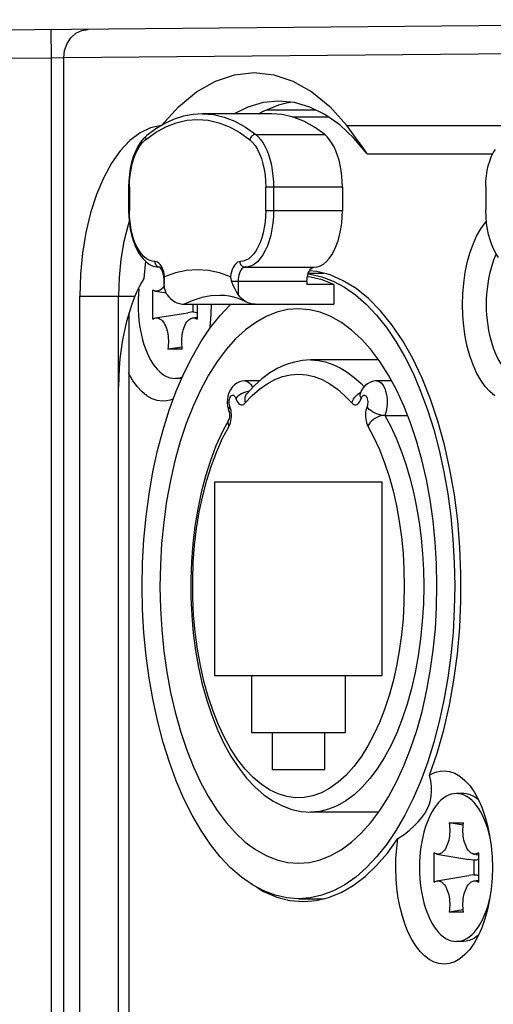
# Model space of a CAD drawing. Extents: x 0 to 420, y 0 to 297.
# Tile 7 of 124: x 83.46 to 86.79, y 82.18 to 89.11. Entities that reach past the tile are written whole.
import ezdxf

# ---------------------------------------------------------------- set-up
doc = ezdxf.new("R2010")
doc.units = 0
doc.header["$LTSCALE"] = 23.1
doc.layers.get('0').update_dxf_attribs({"linetype": 'CONTINUOUS'})

msp = doc.modelspace()

# ---------------------------------------------------------------- linework, layer by layer
at = {"color": 7, "linetype": 'CONTINUOUS'}
for p, q in [((91.71515, 89.108059), (74.198068, 88.955189)), ((83.680179, 88.837931), (83.678434, 89.037923)), ((89.465229, 88.889928), (83.766782, 88.840198)), ((83.680179, 88.837931), (74.799813, 88.760433)), ((83.766782, 88.840198), (83.680179, 88.837931)), ((83.680179, 74.61082), (83.680179, 88.837931)), ((83.766782, 74.608552), (83.766782, 88.840198)), ((85.379751, 88.674989), (85.511991, 88.599714)), ((85.279971, 88.53611), (85.170209, 88.525498)), ((85.389743, 88.525496), (85.279971, 88.53611)), ((84.743051, 88.446261), (84.676539, 88.442083)), ((85.228025, 88.446261), (84.743051, 88.446261)), ((85.140127, 88.446261), (85.160631, 88.459519)), ((85.160631, 88.459519), (85.280025, 88.50961)), ((85.196042, 88.474375), (85.53782, 88.474375)), ((84.676539, 88.442083), (84.610034, 88.429488)), ((85.373693, 88.424375), (85.629088, 88.424375)), ((84.376861, 88.34682), (84.30306, 88.311774)), ((84.453516, 88.363313), (84.376861, 88.34682)), ((85.759173, 88.364375), (86.904393, 88.364375)), ((85.118051, 88.300311), (85.603025, 88.300311)), ((85.903209, 88.164375), (86.786229, 88.164375)), ((84.223051, 87.929501), (84.223051, 87.766261)), ((84.22841, 87.929501), (84.223051, 87.929501)), ((84.22841, 87.929499), (84.22841, 87.766263)), ((85.728025, 87.929501), (85.18841, 87.929501)), ((85.18841, 87.766263), (85.18841, 87.929499)), ((85.243051, 87.929501), (85.243051, 87.766261)), ((85.728025, 87.929501), (85.728025, 87.766261)), ((86.73725, 87.934526), (86.73725, 87.771287)), ((84.223051, 87.766261), (84.22841, 87.766261)), ((85.18841, 87.766261), (85.728025, 87.766261)), ((84.227249, 87.689211), (84.218909, 87.664237)), ((84.341151, 87.41002), (84.328987, 87.287756)), ((84.443051, 87.366261), (84.436293, 87.36703)), ((84.464585, 87.349768), (84.45856, 87.363933)), ((85.043051, 87.366261), (85.528025, 87.366261)), ((85.547938, 87.336229), (85.494913, 87.340788)), ((84.328987, 87.287756), (84.312557, 87.258629)), ((85.487374, 87.324375), (85.594116, 87.324375)), ((84.393092, 87.002178), (84.393092, 87.206573)), ((84.473051, 87.266261), (84.473051, 87.251274)), ((84.473587, 87.266261), (84.473051, 87.266261)), ((85.478025, 87.266261), (84.947671, 87.266261)), ((84.993051, 87.266261), (84.993051, 87.17515)), ((85.478025, 87.266261), (85.478025, 87.246261)), ((85.668551, 87.246261), (85.478025, 87.246261)), ((85.668551, 87.246261), (85.668551, 87.106261)), ((83.878756, 76.284375), (83.878756, 87.164375)), ((83.878756, 87.164375), (84.267774, 87.164375)), ((84.151961, 76.284375), (84.151961, 87.164375)), ((84.2819, 87.196915), (84.267774, 87.164375)), ((84.413036, 87.19833), (84.486539, 87.186362)), ((84.614295, 87.106261), (85.668551, 87.106261)), ((84.673981, 87.106261), (84.673981, 87.052829)), ((84.706497, 87.106261), (84.706497, 87.002178)), ((84.225166, 87.045321), (84.225166, 76.40343)), ((84.413036, 87.01042), (84.638884, 87.047193)), ((84.673981, 87.052829), (84.638884, 87.047198)), ((84.673036, 87.01042), (84.706497, 87.015869)), ((84.598784, 86.80565), (84.498696, 86.79097)), ((84.600893, 86.79097), (84.498696, 86.79097)), ((85.982392, 86.714375), (85.503972, 86.714373)), ((84.251206, 86.572729), (84.222788, 86.623574)), ((84.596523, 86.584375), (84.549795, 86.584375)), ((85.144676, 86.567205), (85.042366, 86.567205)), ((86.073331, 86.567205), (85.967941, 86.567205)), ((85.849261, 86.482166), (85.856117, 86.485726)), ((85.851802, 86.475134), (85.85093, 86.472791)), ((85.860348, 86.444363), (85.86172, 86.448197)), ((84.936144, 86.386215), (84.934772, 86.390049)), ((86.026797, 86.324231), (86.186184, 86.324231)), ((84.828551, 85.854375), (84.828551, 84.494375)), ((86.008551, 85.854375), (84.828551, 85.854375)), ((86.008551, 84.494375), (86.008551, 85.854375)), ((84.828551, 84.494375), (86.008551, 84.494375)), ((85.088551, 84.494375), (85.088551, 84.094375)), ((85.748551, 84.094375), (85.748551, 84.494375)), ((85.088551, 84.094375), (85.748551, 84.094375)), ((85.233551, 84.094375), (85.233551, 83.834375)), ((85.603551, 83.834375), (85.603551, 84.094375)), ((85.233551, 83.834375), (85.603551, 83.834375)), ((86.581756, 83.664375), (86.529795, 83.664375)), ((85.982403, 83.534375), (85.505154, 83.534375)), ((86.578784, 83.4431), (86.478696, 83.457781)), ((86.478696, 83.457781), (86.580893, 83.457781)), ((86.373092, 83.042178), (86.373092, 83.246573)), ((86.393036, 83.23833), (86.618884, 83.201558)), ((86.653981, 83.195922), (86.618884, 83.201552)), ((86.653036, 83.23833), (86.686497, 83.232882)), ((86.653981, 83.195922), (86.653981, 83.092829)), ((86.686497, 83.246573), (86.686497, 83.042178)), ((86.393036, 83.05042), (86.618884, 83.087193)), ((86.653981, 83.092829), (86.618884, 83.087198)), ((86.653036, 83.05042), (86.686497, 83.055869)), ((85.418551, 82.924375), (85.595243, 82.924375)), ((86.578784, 82.84565), (86.478696, 82.83097)), ((86.580893, 82.83097), (86.478696, 82.83097)), ((86.726289, 82.803848), (86.737933, 82.832754)), ((86.581756, 82.624375), (86.529795, 82.624375))]:
    msp.add_line(p, q, dxfattribs=at)
for points in [[(83.766782, 88.840198), (83.772515, 88.891717), (83.789551, 88.939759), (83.816742, 88.981081), (83.852252, 89.012895), (83.893684, 89.033051), (83.938242, 89.040191)], [(84.453516, 88.363313), (84.574937, 88.495838), (84.701385, 88.599597), (84.833699, 88.674975), (84.969366, 88.72082), (85.106723, 88.735979), (85.244071, 88.720844), (85.379751, 88.674989)], [(85.511991, 88.599714), (85.638174, 88.496321), (85.759173, 88.364375)], [(85.170209, 88.525498), (85.061467, 88.493759), (84.965058, 88.446261)], [(85.280028, 88.50961), (85.33491, 88.52378), (85.362767, 88.528104)], [(85.70886, 88.368272), (85.605192, 88.441181), (85.498487, 88.493754), (85.389743, 88.525496)], [(84.743051, 88.446261), (84.819855, 88.440354), (84.896205, 88.422666), (84.97165, 88.393303), (85.045745, 88.352437), (85.118051, 88.300311)], [(85.603025, 88.300311), (85.530503, 88.352547), (85.456629, 88.3933), (85.381182, 88.422638), (85.304832, 88.440352), (85.228025, 88.446234)], [(84.340911, 88.26323), (84.411983, 88.314422), (84.484378, 88.354359), (84.558317, 88.38311), (84.63314, 88.40047), (84.70841, 88.406234), (84.78368, 88.40047), (84.858503, 88.38311), (84.932442, 88.354359), (85.004838, 88.314422), (85.07591, 88.26323)], [(84.610034, 88.429488), (84.54387, 88.408423), (84.478351, 88.378867), (84.413763, 88.340822), (84.350392, 88.294327)], [(84.30306, 88.311774), (84.231549, 88.257657), (84.164018, 88.186021), (84.101688, 88.09766), (84.045404, 87.994329), (83.996203, 87.877318), (83.954727, 87.748818), (83.921852, 87.610469), (83.897916, 87.465206), (83.88363, 87.316943), (83.878756, 87.164375)], [(85.903237, 88.164375), (85.808516, 88.275714), (85.70886, 88.368272)], [(85.903239, 88.164375), (85.868275, 88.213087), (85.832609, 88.262658), (85.796242, 88.313087), (85.759173, 88.364375)], [(84.350392, 88.294327), (84.327291, 88.272484), (84.306146, 88.246077), (84.287017, 88.21533), (84.270189, 88.180866), (84.2559, 88.143527), (84.244131, 88.103684), (84.234937, 88.061883), (84.228343, 88.018589), (84.224374, 87.97427), (84.223051, 87.929501)], [(84.22841, 87.929499), (84.229719, 87.972512), (84.233473, 88.01428), (84.239727, 88.055068), (84.248321, 88.094074), (84.259174, 88.130737), (84.272098, 88.164607), (84.286955, 88.195165), (84.303515, 88.222055), (84.321466, 88.244677), (84.340911, 88.26323)], [(84.350392, 88.294327), (84.345753, 88.28945), (84.342582, 88.283831), (84.340677, 88.27742), (84.340113, 88.270464), (84.34091, 88.26323)], [(85.118051, 88.300311), (85.111149, 88.299598), (85.104224, 88.297488), (85.097542, 88.294062), (85.09136, 88.28945), (85.085915, 88.283831), (85.081417, 88.27742), (85.078039, 88.270464), (85.07591, 88.26323)], [(85.07591, 88.26323), (85.095356, 88.244675), (85.113308, 88.222051), (85.129868, 88.19516), (85.144726, 88.1646), (85.157649, 88.130729), (85.168502, 88.094066), (85.177095, 88.05506), (85.183348, 88.014274), (85.187102, 87.972509), (85.18841, 87.929499)], [(85.118051, 88.300311), (85.135986, 88.283694), (85.153012, 88.263618), (85.168965, 88.240279), (85.183688, 88.213905), (85.197037, 88.184753), (85.208882, 88.153108), (85.219108, 88.119279), (85.227615, 88.083596), (85.234318, 88.046409), (85.239154, 88.00808), (85.242075, 87.968983), (85.243051, 87.929501)], [(85.728025, 87.929501), (85.727025, 87.969252), (85.724116, 88.008201), (85.719268, 88.046524), (85.712569, 88.083688), (85.704064, 88.119319), (85.693857, 88.153105), (85.682025, 88.184699), (85.668699, 88.213831), (85.653985, 88.240187), (85.638039, 88.263548), (85.621077, 88.283549), (85.603025, 88.300311)], [(86.73725, 87.934526), (86.738413, 87.972759), (86.74175, 88.009885), (86.74731, 88.046141), (86.754948, 88.080814), (86.764595, 88.113403), (86.776083, 88.143509), (86.78929, 88.170672), (86.804875, 88.195804)], [(84.223051, 87.766261), (84.22435, 87.72191), (84.228242, 87.678021), (84.234704, 87.635147), (84.243706, 87.593746), (84.255219, 87.554268), (84.269184, 87.517239), (84.285603, 87.483026), (84.304256, 87.4524), (84.325042, 87.425769), (84.347437, 87.403875), (84.370767, 87.387133), (84.394795, 87.375368), (84.419015, 87.368493), (84.442007, 87.366358)], [(84.40841, 87.406261), (84.388009, 87.408619), (84.368163, 87.415376), (84.348758, 87.426625), (84.330132, 87.442086), (84.312524, 87.461615), (84.29612, 87.484902), (84.281138, 87.511716), (84.267731, 87.541681), (84.256087, 87.574488), (84.246323, 87.609705), (84.238592, 87.646956), (84.232968, 87.685767), (84.229589, 87.72546), (84.22841, 87.766263)], [(85.18841, 87.766263), (85.187231, 87.72546), (85.183853, 87.685767), (85.178228, 87.646956), (85.170498, 87.609705), (85.160734, 87.574488), (85.14909, 87.541681), (85.135683, 87.511716), (85.1207, 87.484902), (85.104297, 87.461615), (85.086688, 87.442086), (85.068063, 87.426625), (85.048658, 87.415376), (85.028811, 87.408619), (85.00841, 87.406261)], [(85.243051, 87.766261), (85.241794, 87.721475), (85.238037, 87.677253), (85.231828, 87.63415), (85.223245, 87.592708), (85.212396, 87.553448), (85.199418, 87.516865), (85.184473, 87.483418), (85.167749, 87.453529), (85.149458, 87.427572), (85.129828, 87.405874), (85.109107, 87.388708), (85.087555, 87.37629), (85.065444, 87.368776), (85.043051, 87.366261)], [(85.528025, 87.366261), (85.550693, 87.368881), (85.572745, 87.376389), (85.594306, 87.388887), (85.615001, 87.406066), (85.634566, 87.427765), (85.652792, 87.45364), (85.669439, 87.483433), (85.684336, 87.516728), (85.697274, 87.55318), (85.708123, 87.59231), (85.716712, 87.6337), (85.722962, 87.676823), (85.726715, 87.720926), (85.728025, 87.766261)], [(86.826526, 87.435373), (86.810264, 87.460239), (86.79367, 87.491514), (86.779217, 87.525232), (86.767067, 87.560477), (86.75705, 87.597363), (86.749032, 87.634944), (86.743059, 87.675484), (86.739132, 87.721175), (86.73725, 87.771287)], [(86.800915, 86.462565), (86.76568, 86.491709), (86.732316, 86.528632), (86.701206, 86.572729), (86.672788, 86.623574), (86.647367, 86.680408), (86.625321, 86.742621), (86.606861, 86.80934), (86.59229, 86.879803), (86.581716, 86.953065), (86.57535, 87.02825), (86.573192, 87.104384), (86.575351, 87.180518), (86.581718, 87.255702), (86.592293, 87.328963), (86.606865, 87.399425), (86.625325, 87.466144), (86.647373, 87.528357), (86.672795, 87.58519), (86.701214, 87.636034), (86.732325, 87.68013), (86.741762, 87.690573)], [(84.218909, 87.664237), (84.189937, 87.54665), (84.168915, 87.422568), (84.156208, 87.294439), (84.151961, 87.164375)], [(84.45856, 87.363933), (84.451645, 87.376347), (84.443976, 87.386844), (84.435668, 87.395195), (84.426875, 87.401302), (84.417813, 87.404969), (84.40841, 87.406261)], [(84.436293, 87.36703), (84.429795, 87.369306), (84.423806, 87.373002), (84.418556, 87.377977), (84.414248, 87.384038), (84.411047, 87.390954), (84.409076, 87.398458), (84.40841, 87.406261)], [(85.00841, 87.406261), (84.999006, 87.404969), (84.989944, 87.401301), (84.981151, 87.395194), (84.972843, 87.386842), (84.965174, 87.376344), (84.958258, 87.363929), (84.952234, 87.349764), (84.947185, 87.334126), (84.943257, 87.317386), (84.940402, 87.299421)], [(85.043051, 87.366261), (85.036293, 87.36703), (85.029795, 87.369306), (85.023806, 87.373002), (85.018556, 87.377977), (85.014248, 87.384038), (85.011047, 87.390954), (85.009076, 87.398458), (85.00841, 87.406261)], [(86.810367, 87.460081), (86.8033, 87.444903), (86.791656, 87.415997), (86.781069, 87.385508), (86.7716, 87.353582), (86.76329, 87.320391), (86.75619, 87.286095), (86.750326, 87.250876), (86.745739, 87.214908), (86.742441, 87.178379), (86.740463, 87.141565), (86.739795, 87.104375)], [(84.442329, 87.366205), (84.441895, 87.366412), (84.443051, 87.366261)], [(84.445597, 87.363662), (84.444344, 87.364783), (84.442329, 87.366205)], [(84.473051, 87.266261), (84.472473, 87.282875), (84.470784, 87.298897), (84.468077, 87.313963), (84.464528, 87.327571), (84.460382, 87.339338), (84.45593, 87.349011), (84.45155, 87.3564), (84.44755, 87.361621), (84.445597, 87.363662)], [(84.476418, 87.299421), (84.473563, 87.317388), (84.469635, 87.334129), (84.464585, 87.349768)], [(84.940402, 87.299421), (84.863519, 87.326597), (84.786252, 87.342903), (84.70841, 87.348338), (84.630568, 87.342903), (84.553301, 87.326597), (84.476418, 87.299421)], [(85.043051, 87.366261), (85.03523, 87.36503), (85.0276, 87.361367), (85.020352, 87.355362), (85.013662, 87.347163), (85.007696, 87.336972), (85.0026, 87.32504), (84.998501, 87.31166), (84.995498, 87.297163), (84.993667, 87.281905), (84.993051, 87.266261)], [(85.478025, 87.266261), (85.478677, 87.282159), (85.480489, 87.297261), (85.483504, 87.311731), (85.487591, 87.325082), (85.492678, 87.336959), (85.498617, 87.347135), (85.505293, 87.355305), (85.512527, 87.361336), (85.520078, 87.364958), (85.528025, 87.366261)], [(84.473587, 87.266261), (84.473987, 87.271841), (84.474414, 87.277406), (84.474867, 87.282956), (84.475351, 87.28848), (84.475868, 87.293969), (84.476418, 87.299421)], [(84.940402, 87.299421), (84.941074, 87.293985), (84.941961, 87.288506), (84.943062, 87.282984), (84.94438, 87.277431), (84.945917, 87.271856), (84.947671, 87.266261)], [(85.668551, 87.246261), (85.585803, 87.27853), (85.502553, 87.297891), (85.480966, 87.29955)], [(85.485823, 87.319306), (85.501027, 87.31816), (85.582601, 87.299772), (85.663509, 87.269101), (85.743045, 87.226473), (85.820741, 87.172011), (85.896131, 87.10621), (85.96866, 87.029508), (86.038128, 86.942202), (86.104311, 86.84448), (86.166731, 86.737106), (86.224935, 86.620647), (86.278633, 86.495883), (86.32745, 86.363528), (86.371185, 86.224351), (86.409563, 86.079094), (86.442427, 85.928553), (86.46957, 85.773471), (86.490877, 85.614746), (86.506179, 85.45321), (86.515436, 85.289816), (86.518537, 85.125482), (86.515518, 84.961143), (86.506345, 84.797737), (86.491124, 84.636169), (86.469892, 84.477372), (86.44282, 84.322197), (86.410014, 84.171543), (86.371703, 84.026194), (86.328054, 83.886995)], [(86.341525, 83.793263), (86.395066, 83.94977), (86.441462, 84.113587), (86.480839, 84.285346), (86.512813, 84.463151), (86.537068, 84.645773), (86.553513, 84.831845), (86.561944, 85.020049), (86.562385, 85.209005), (86.554747, 85.397345), (86.539171, 85.58372), (86.515685, 85.76675), (86.484541, 85.945152), (86.445885, 86.117576), (86.400075, 86.282844), (86.347367, 86.439673), (86.288215, 86.587026), (86.222979, 86.723724), (86.152196, 86.848897), (86.076319, 86.961508), (85.995951, 87.06088), (85.911629, 87.146144), (85.824001, 87.216838), (85.733673, 87.272288), (85.641322, 87.312258), (85.547938, 87.336229)], [(84.312557, 87.258629), (84.296845, 87.228342), (84.2819, 87.196915)], [(84.295739, 87.214908), (84.292441, 87.178379), (84.290463, 87.141565), (84.289795, 87.104375)], [(84.413036, 87.198337), (84.408067, 87.19944), (84.400524, 87.202302), (84.393092, 87.206573)], [(84.473568, 87.237241), (84.472974, 87.23616), (84.466807, 87.22685), (84.460265, 87.218764), (84.453376, 87.211919), (84.44615, 87.206352), (84.438702, 87.202129), (84.431141, 87.199331), (84.423486, 87.197944), (84.415762, 87.197985), (84.413036, 87.198337)], [(84.473051, 87.251272), (84.473104, 87.255907), (84.473587, 87.266261)], [(84.493051, 87.17515), (84.489838, 87.180231), (84.48683, 87.185741), (84.484057, 87.191677), (84.48154, 87.198047), (84.479303, 87.204849), (84.477363, 87.21211), (84.475743, 87.219856), (84.474474, 87.228094), (84.473588, 87.236833), (84.473118, 87.246094), (84.473051, 87.251272)], [(84.947671, 87.266261), (84.954345, 87.247829), (84.961729, 87.23067), (84.969465, 87.214759), (84.977409, 87.200169), (84.985409, 87.186974), (84.993051, 87.17515)], [(84.267774, 87.164375), (84.245586, 87.10685), (84.225742, 87.047204)], [(84.493051, 87.17515), (84.505008, 87.159538), (84.518043, 87.145851), (84.532206, 87.134062), (84.547349, 87.12425), (84.563463, 87.116436), (84.580179, 87.11076), (84.597076, 87.107387), (84.614295, 87.106261)], [(84.864295, 87.16836), (84.801194, 87.16446), (84.738334, 87.152776), (84.675955, 87.133351), (84.614295, 87.106261)], [(85.053835, 87.12079), (85.025014, 87.134131), (84.994165, 87.145989), (84.962759, 87.155488), (84.930703, 87.1625), (84.897876, 87.16686), (84.864295, 87.16836)], [(85.05384, 87.120804), (85.047343, 87.124253), (85.032201, 87.134066), (85.018039, 87.145854), (85.005006, 87.15954), (84.993051, 87.17515)], [(84.289795, 87.104375), (84.290463, 87.067185), (84.292441, 87.030372), (84.295739, 86.993842), (84.300326, 86.957874), (84.30619, 86.922656), (84.31329, 86.888359), (84.3216, 86.855168), (84.331069, 86.823242), (84.341656, 86.792754), (84.3533, 86.763848), (84.365949, 86.736683), (84.379531, 86.711385), (84.393984, 86.688098), (84.409228, 86.666923), (84.425191, 86.647987), (84.441787, 86.631367), (84.458935, 86.617166), (84.476544, 86.605439), (84.494528, 86.596264), (84.512793, 86.589668), (84.531247, 86.585705), (84.549795, 86.584375)], [(85.418551, 87.074375), (85.342005, 87.06835), (85.266308, 87.050456), (85.191202, 87.020579), (85.117458, 86.979064), (85.045603, 86.926032), (84.976114, 86.862045), (84.909646, 86.787726), (84.846189, 86.703016), (84.785691, 86.607653), (84.728941, 86.502871), (84.676655, 86.389574), (84.629012, 86.268494), (84.586366, 86.140376), (84.548913, 86.006087), (84.516923, 85.866435), (84.490525, 85.722339), (84.469918, 85.574682), (84.45516, 85.424387), (84.446377, 85.272367), (84.443555, 85.119549), (84.446751, 84.966862), (84.455883, 84.815218), (84.470939, 84.66555), (84.491771, 84.518728), (84.518296, 84.375665), (84.550313, 84.237162), (84.587679, 84.104073), (84.630142, 83.977142), (84.67751, 83.857164), (84.729459, 83.744845), (84.785828, 83.640855), (84.845941, 83.546095), (84.909039, 83.461764), (84.975205, 83.387633), (85.044474, 83.32365), (85.116224, 83.27049), (85.190011, 83.228741), (85.265324, 83.198606), (85.341422, 83.180534), (85.418551, 83.174375)], [(84.731626, 86.842627), (84.797722, 86.940492), (84.8672, 87.028066), (84.93981, 87.105089), (84.941149, 87.106261)], [(84.803078, 87.106261), (84.801646, 87.039596), (84.796469, 86.96997), (84.791513, 86.9313)], [(85.114295, 87.106261), (85.097073, 87.107388), (85.080174, 87.110762), (85.063457, 87.116439), (85.05384, 87.120804)], [(85.418551, 83.174375), (85.495097, 83.180401), (85.570794, 83.198294), (85.6459, 83.228172), (85.719644, 83.269687), (85.791499, 83.322718), (85.860988, 83.386705), (85.927456, 83.461024), (85.990913, 83.545735), (86.051412, 83.641098), (86.108161, 83.74588), (86.160447, 83.859177), (86.20809, 83.980257), (86.250736, 84.108374), (86.288189, 84.242664), (86.320179, 84.382316), (86.346578, 84.526411), (86.367184, 84.674069), (86.381942, 84.824363), (86.390725, 84.976383), (86.393547, 85.129201), (86.390351, 85.281888), (86.381219, 85.433532), (86.366163, 85.5832), (86.345331, 85.730023), (86.318806, 85.873085), (86.286789, 86.011589), (86.249423, 86.144678), (86.20696, 86.271608), (86.159592, 86.391586), (86.107643, 86.503905), (86.051274, 86.607895), (85.991161, 86.702655), (85.928063, 86.786987), (85.861897, 86.861118), (85.792628, 86.9251), (85.720878, 86.978261), (85.647091, 87.020009), (85.571778, 87.050144), (85.495681, 87.068216), (85.418551, 87.074375)], [(86.739795, 87.104375), (86.740463, 87.067185), (86.742441, 87.030372), (86.745739, 86.993842), (86.750326, 86.957874), (86.75619, 86.922656), (86.76329, 86.888359), (86.7716, 86.855168), (86.781069, 86.823242), (86.791656, 86.792754), (86.8033, 86.763848), (86.815949, 86.736683), (86.829531, 86.711385), (86.843984, 86.688098), (86.859228, 86.666923), (86.875191, 86.647987), (86.891787, 86.631367), (86.908935, 86.617166), (86.926544, 86.605439), (86.944528, 86.596264), (86.962793, 86.589668), (86.981247, 86.585705), (86.999795, 86.584375)], [(84.225742, 87.047204), (84.208233, 86.985246), (84.19309, 86.92155), (84.180347, 86.856484), (84.169987, 86.790463), (84.162021, 86.723919), (84.156389, 86.657161), (84.153029, 86.590704), (84.151961, 86.524375)], [(84.393092, 87.002178), (84.400524, 87.006449), (84.408067, 87.00931), (84.413036, 87.010414)], [(84.413036, 87.010414), (84.415762, 87.010766), (84.423486, 87.010806), (84.431141, 87.009419), (84.438702, 87.006621), (84.44615, 87.002398), (84.453376, 86.996831), (84.460265, 86.989987), (84.466807, 86.981901), (84.472974, 86.972591), (84.478695, 86.962175), (84.483902, 86.950733), (84.488557, 86.938399), (84.4926, 86.925317), (84.496023, 86.911538), (84.498806, 86.897087), (84.500918, 86.882189), (84.502317, 86.867067), (84.50301, 86.851759), (84.50299, 86.836309), (84.502262, 86.82092), (84.500831, 86.805834), (84.498696, 86.79097)], [(84.600893, 86.79097), (84.598758, 86.805834), (84.597327, 86.82092), (84.596599, 86.836309), (84.596579, 86.851759), (84.597273, 86.867067), (84.598672, 86.882189), (84.600783, 86.897087), (84.603567, 86.911538), (84.606989, 86.925317), (84.611032, 86.938399), (84.615687, 86.950733), (84.620895, 86.962175), (84.626616, 86.972591), (84.632783, 86.981901), (84.639324, 86.989987), (84.646213, 86.996831), (84.653439, 87.002398), (84.660888, 87.006621), (84.668449, 87.009419), (84.673036, 87.010422)], [(84.673036, 87.010422), (84.676103, 87.010806), (84.683828, 87.010766), (84.691522, 87.00931), (84.699065, 87.006449), (84.706497, 87.002178)], [(84.673981, 87.052829), (84.682766, 87.053032), (84.691469, 87.051779), (84.700118, 87.049056), (84.706497, 87.045939)], [(84.557757, 86.494093), (84.611299, 86.618786), (84.669344, 86.735198), (84.731626, 86.842627)], [(85.50376, 86.714373), (85.447555, 86.710859), (85.38965, 86.700171), (85.331863, 86.682156), (85.274417, 86.656633), (85.217397, 86.623306), (85.161467, 86.582238), (85.107171, 86.533627), (85.054642, 86.477415)], [(85.505154, 86.714375), (85.556451, 86.711062), (85.608706, 86.700829), (85.66051, 86.683721), (85.711636, 86.65981), (85.761861, 86.629203), (85.810966, 86.592031), (85.858738, 86.548458), (85.88007, 86.525486)], [(84.549795, 86.584375), (84.568343, 86.585705), (84.586796, 86.589668), (84.600998, 86.594797)], [(85.043884, 86.412241), (85.093664, 86.465195), (85.144939, 86.510248), (85.197854, 86.547479), (85.251969, 86.576649), (85.306993, 86.59756), (85.36262, 86.610169), (85.418551, 86.614359), (85.474482, 86.610169), (85.53011, 86.59756), (85.585133, 86.576649), (85.639248, 86.547479), (85.692164, 86.510248), (85.743438, 86.465195), (85.793218, 86.412241)], [(84.463192, 86.424375), (84.424897, 86.428741), (84.387546, 86.441419), (84.350915, 86.462565), (84.31568, 86.491709), (84.282316, 86.528632), (84.251206, 86.572729)], [(85.042369, 86.567205), (85.038825, 86.56715), (85.020889, 86.565138), (85.002405, 86.559891), (84.984319, 86.551196), (84.967381, 86.539039), (84.952248, 86.523576), (84.939169, 86.504605), (84.929135, 86.483379), (84.922236, 86.460682), (84.918393, 86.437407), (84.91738, 86.414834), (84.918893, 86.392605), (84.922918, 86.370886), (84.929738, 86.349482)], [(85.042369, 86.567205), (85.052243, 86.565899), (85.062391, 86.56176), (85.072271, 86.554765), (85.081937, 86.544628), (85.090873, 86.531608), (85.095954, 86.521624)], [(85.967918, 86.567205), (85.95764, 86.566733), (85.939266, 86.563495), (85.921348, 86.557147), (85.903986, 86.547456), (85.887287, 86.533858), (85.872678, 86.516913), (85.860835, 86.49731), (85.851802, 86.475134)], [(85.967941, 86.567205), (85.978773, 86.565633), (85.989807, 86.560689), (86.000245, 86.552579), (86.009425, 86.542172), (86.017715, 86.529412), (86.025326, 86.513787), (86.031705, 86.49618), (86.036563, 86.477737), (86.040064, 86.458354), (86.042217, 86.438004), (86.042941, 86.417205)], [(85.418551, 82.924375), (85.336075, 82.93059), (85.254501, 82.948979), (85.173594, 82.97965), (85.094057, 83.022278), (85.016361, 83.07674), (84.940972, 83.14254), (84.868442, 83.219243), (84.798974, 83.306549), (84.732791, 83.404271), (84.670371, 83.511644), (84.612167, 83.628104), (84.558469, 83.752868), (84.509652, 83.885223), (84.465917, 84.0244), (84.427539, 84.169656), (84.394675, 84.320197), (84.367532, 84.47528), (84.346225, 84.634004), (84.330923, 84.79554), (84.321666, 84.958934), (84.318566, 85.123268), (84.321584, 85.287608), (84.330757, 85.451013), (84.345978, 85.612581), (84.36721, 85.771378), (84.394283, 85.926554), (84.427088, 86.077207), (84.465399, 86.222556), (84.509049, 86.361756), (84.557757, 86.494093)], [(84.538327, 86.441304), (84.51472, 86.43223), (84.489129, 86.426377), (84.463192, 86.424375)], [(84.934772, 86.390049), (84.932497, 86.399024), (84.931164, 86.40829), (84.930778, 86.418024), (84.93132, 86.427698), (84.932803, 86.436937), (84.935136, 86.445454), (84.938294, 86.452923), (84.942104, 86.459081), (84.94645, 86.463574), (84.951139, 86.466341), (84.955996, 86.467183), (84.960851, 86.466158), (84.965539, 86.463191), (84.969872, 86.458481), (84.973581, 86.452226), (84.976756, 86.444359)], [(85.070884, 86.494795), (85.061447, 86.492754), (85.046418, 86.488301), (85.031806, 86.482766), (85.017971, 86.476285), (85.005254, 86.469019), (84.993967, 86.461145), (84.984388, 86.452858), (84.976755, 86.444362)], [(84.976756, 86.444359), (84.981453, 86.432086), (84.986873, 86.421612), (84.993089, 86.412854), (84.99988, 86.406059), (85.007106, 86.401436), (85.014597, 86.399018), (85.022189, 86.39893), (85.029714, 86.401114), (85.036917, 86.405548), (85.043884, 86.412241)], [(85.054642, 86.477415), (85.051468, 86.473358), (85.045642, 86.463044), (85.041906, 86.45148), (85.040351, 86.438949), (85.041015, 86.425761), (85.043883, 86.41224)], [(85.793218, 86.412241), (85.800186, 86.405548), (85.80739, 86.401113), (85.814915, 86.39893), (85.822508, 86.399019), (85.829998, 86.401437), (85.837225, 86.406061), (85.844015, 86.412856), (85.85023, 86.421614), (85.85565, 86.432089), (85.860348, 86.444363)], [(85.793219, 86.41224), (85.798219, 86.425761), (85.805228, 86.438949), (85.814074, 86.45148), (85.824539, 86.463044), (85.836365, 86.473358), (85.849261, 86.482166)], [(85.851802, 86.475134), (85.850727, 86.469019), (85.851613, 86.461145), (85.854846, 86.452858), (85.860347, 86.444362)], [(85.86172, 86.448197), (85.865235, 86.455395), (85.869191, 86.460906), (85.873675, 86.464774), (85.878428, 86.466865), (85.883279, 86.467036), (85.888062, 86.465362), (85.892615, 86.461791), (85.896757, 86.456562), (85.900285, 86.449782), (85.903106, 86.441795), (85.90507, 86.432871), (85.906149, 86.423348), (85.906255, 86.413517), (85.905423, 86.403795), (85.903657, 86.394756), (85.900956, 86.38621)], [(84.929738, 86.349482), (84.927771, 86.358077), (84.928259, 86.367062), (84.931073, 86.376518), (84.936145, 86.386214)], [(84.943651, 86.359729), (84.94044, 86.373366), (84.936144, 86.386215)], [(85.900956, 86.38621), (85.896661, 86.373362), (85.89345, 86.359725), (85.891308, 86.345134), (85.89028, 86.330088), (85.890421, 86.314916), (85.89169, 86.299955), (85.894096, 86.285552), (85.897554, 86.27201), (85.901974, 86.2598), (85.907387, 86.248767)], [(86.026797, 86.324231), (86.012766, 86.324994), (85.998115, 86.327265), (85.983203, 86.330987), (85.968399, 86.336069), (85.954067, 86.342386), (85.94056, 86.349781), (85.92821, 86.358074), (85.917321, 86.36706), (85.908161, 86.376518), (85.900957, 86.386214)], [(86.042941, 86.417205), (86.042486, 86.400694), (86.041115, 86.384307), (86.038833, 86.368242), (86.035659, 86.352731), (86.031633, 86.338), (86.026797, 86.324231)], [(84.929629, 86.298618), (84.881523, 86.207703), (84.837749, 86.110021), (84.79847, 86.006214), (84.763862, 85.897021), (84.734085, 85.783258), (84.709227, 85.665584), (84.689377, 85.544717), (84.674606, 85.421376), (84.664966, 85.29629), (84.660495, 85.170206), (84.661206, 85.043875), (84.667095, 84.918047), (84.678134, 84.793469), (84.694277, 84.670881), (84.715456, 84.551013), (84.741589, 84.434582), (84.772579, 84.32228), (84.808307, 84.214813), (84.84866, 84.112819), (84.89346, 84.01705), (84.942581, 83.928086), (84.995683, 83.846813), (85.05254, 83.77379), (85.112534, 83.709911), (85.175031, 83.655749), (85.239495, 83.611546), (85.305141, 83.577497), (85.371658, 83.553389), (85.438518, 83.539084), (85.505154, 83.534375)], [(84.929716, 86.248769), (84.92565, 86.260574), (84.923816, 86.272088), (84.92426, 86.283028), (84.926971, 86.293124), (84.929629, 86.298618)], [(84.929738, 86.349482), (84.930396, 86.347615), (84.931234, 86.344632), (84.932103, 86.340574), (84.932847, 86.33561), (84.933347, 86.329939), (84.93351, 86.323918), (84.93331, 86.317917), (84.932782, 86.312316), (84.932026, 86.307476), (84.931168, 86.303565), (84.930357, 86.300726), (84.929729, 86.298958), (84.929434, 86.298264), (84.929629, 86.298618)], [(84.943007, 86.285556), (84.945412, 86.29996), (84.946682, 86.314921), (84.946822, 86.330093), (84.945794, 86.345139), (84.943651, 86.359729)], [(86.026797, 86.324231), (86.012845, 86.323302), (85.998429, 86.320538), (85.983904, 86.316006), (85.969627, 86.309819), (85.95595, 86.302129), (85.94321, 86.293124), (85.93172, 86.283028), (85.921763, 86.272088), (85.913585, 86.260573), (85.907386, 86.248769)], [(86.026797, 86.324231), (86.068186, 86.246908), (86.106717, 86.163887), (86.142196, 86.07559), (86.174441, 85.982466), (86.203289, 85.884986), (86.228594, 85.783646), (86.250227, 85.67896), (86.268078, 85.571459), (86.282058, 85.461688), (86.292094, 85.350206), (86.298136, 85.237578), (86.300154, 85.124375)], [(85.907386, 83.999982), (85.859222, 83.922995), (85.808336, 83.854583), (85.754522, 83.794532), (85.698397, 83.74349), (85.640339, 83.701979), (85.580849, 83.670162), (85.520535, 83.648373), (85.459452, 83.636623), (85.3976, 83.635029), (85.335746, 83.643608), (85.27453, 83.662518), (85.214333, 83.691449), (85.155625, 83.730283), (85.098778, 83.778613), (85.044208, 83.836165), (84.992248, 83.902426), (84.943279, 83.97699), (84.897581, 84.059266), (84.855483, 84.14875), (84.817219, 84.244777), (84.783072, 84.346755), (84.753225, 84.453955), (84.727913, 84.565708), (84.707261, 84.681249), (84.691448, 84.799853), (84.680543, 84.920728), (84.674674, 85.043131), (84.673845, 85.166179), (84.67815, 85.289145), (84.687447, 85.410816), (84.701635, 85.529737), (84.72068, 85.645911), (84.744587, 85.759251), (84.773134, 85.868583), (84.806194, 85.972944), (84.843478, 86.071615), (84.88461, 86.163426), (84.929715, 86.248767)], [(84.929715, 86.248767), (84.935128, 86.259802), (84.939549, 86.272013), (84.943007, 86.285556)], [(85.907387, 86.248767), (85.949749, 86.169046), (85.98865, 86.083567), (86.024189, 85.992044), (86.056071, 85.895332), (86.084073, 85.793975), (86.108066, 85.688621), (86.127875, 85.579873), (86.14342, 85.468409), (86.154572, 85.354876), (86.161305, 85.239969), (86.163541, 85.124369), (86.161305, 85.008769), (86.154571, 84.893863), (86.143418, 84.78033), (86.127873, 84.668867), (86.108064, 84.56012), (86.084071, 84.454767), (86.056069, 84.353412), (86.024188, 84.256702), (85.988649, 84.16518), (85.949748, 84.079702), (85.907386, 83.999982)], [(86.300154, 85.124375), (86.297708, 84.999743), (86.290384, 84.875878), (86.278229, 84.753542), (86.261316, 84.633488), (86.239751, 84.516454), (86.213665, 84.403162), (86.183218, 84.294308), (86.1486, 84.190561), (86.110021, 84.092562), (86.067721, 84.000911), (86.021959, 83.916174), (85.973016, 83.838872), (85.921194, 83.76948), (85.866813, 83.708426), (85.810205, 83.656086), (85.751721, 83.612781), (85.691719, 83.578777), (85.630569, 83.554285), (85.568647, 83.539454), (85.506335, 83.534377)], [(86.328054, 83.886995), (86.279345, 83.754657), (86.225803, 83.629965), (86.167758, 83.513553), (86.105476, 83.406124)], [(86.341525, 83.793263), (86.366421, 83.806817), (86.391664, 83.816521), (86.417255, 83.822373), (86.443192, 83.824375)], [(86.443192, 83.824375), (86.481487, 83.820009), (86.518838, 83.807331), (86.555469, 83.786185), (86.590704, 83.757042), (86.624068, 83.720118), (86.639484, 83.699573)], [(86.118748, 83.34771), (86.161616, 83.377567), (86.199806, 83.40731), (86.233247, 83.436766), (86.262242, 83.466099), (86.286991, 83.495397), (86.307696, 83.524841), (86.324576, 83.554594), (86.337738, 83.584921), (86.34735, 83.616107), (86.353387, 83.648374), (86.355877, 83.682005), (86.354763, 83.717202), (86.349993, 83.754306), (86.341525, 83.793263)], [(86.639484, 83.699573), (86.655178, 83.676021), (86.683596, 83.625176), (86.709017, 83.568343), (86.731063, 83.50613), (86.749523, 83.439411), (86.764094, 83.368947), (86.774668, 83.295685), (86.781035, 83.2205), (86.783192, 83.144366), (86.781034, 83.068233), (86.774666, 82.993049), (86.764092, 82.919788), (86.749519, 82.849325), (86.731059, 82.782607), (86.709012, 82.720394), (86.683589, 82.663561), (86.65517, 82.612717), (86.639484, 82.589177)], [(86.529795, 83.664375), (86.511247, 83.663045), (86.492793, 83.659082), (86.474528, 83.652487), (86.456544, 83.643312), (86.438935, 83.631584), (86.421787, 83.617384), (86.405191, 83.600764), (86.389228, 83.581827), (86.373984, 83.560653), (86.359531, 83.537365), (86.345949, 83.512067), (86.3333, 83.484903), (86.321656, 83.455997), (86.311069, 83.425508), (86.3016, 83.393582), (86.29329, 83.360391), (86.28619, 83.326095), (86.280326, 83.290876), (86.275739, 83.254908), (86.272441, 83.218379), (86.270463, 83.181565), (86.269795, 83.144375)], [(86.737933, 83.455997), (86.726289, 83.484903), (86.713641, 83.512067), (86.700058, 83.537365), (86.685605, 83.560653), (86.670361, 83.581827), (86.654398, 83.600764), (86.637803, 83.617384), (86.620654, 83.631584), (86.603045, 83.643312), (86.585061, 83.652487), (86.566796, 83.659082), (86.548343, 83.663045), (86.529795, 83.664375)], [(86.685595, 83.620707), (86.676745, 83.62843), (86.658392, 83.641273), (86.639612, 83.651338), (86.620507, 83.658567), (86.601186, 83.662921), (86.581756, 83.664375)], [(86.105476, 83.406124), (86.03938, 83.308258), (85.969902, 83.220684), (85.897292, 83.143661), (85.821749, 83.077538), (85.743854, 83.022778), (85.664089, 82.979921), (85.582953, 82.949085), (85.501189, 82.930607), (85.418551, 82.924375)], [(86.478696, 83.457781), (86.480831, 83.442917), (86.482262, 83.42783), (86.48299, 83.412441), (86.48301, 83.396992), (86.482317, 83.381683), (86.480918, 83.366561), (86.478806, 83.351664), (86.476023, 83.337212), (86.4726, 83.323434), (86.468557, 83.310351), (86.463902, 83.298017), (86.458695, 83.286575), (86.452974, 83.27616), (86.446807, 83.26685), (86.440265, 83.258764), (86.433376, 83.251919), (86.42615, 83.246352), (86.418702, 83.242129), (86.411141, 83.239331), (86.403486, 83.237944), (86.395762, 83.237985), (86.393036, 83.238337)], [(86.653036, 83.238329), (86.648449, 83.239331), (86.640888, 83.242129), (86.633439, 83.246352), (86.626213, 83.251919), (86.619324, 83.258764), (86.612783, 83.26685), (86.606616, 83.27616), (86.600895, 83.286575), (86.595687, 83.298017), (86.591032, 83.310351), (86.586989, 83.323434), (86.583567, 83.337212), (86.580783, 83.351664), (86.578672, 83.366561), (86.577273, 83.381683), (86.576579, 83.396992), (86.576599, 83.412441), (86.577327, 83.42783), (86.578758, 83.442917), (86.580893, 83.457781)], [(86.763798, 83.370381), (86.757989, 83.393582), (86.748521, 83.425508), (86.737933, 83.455997)], [(85.453192, 82.904375), (85.542634, 82.911633), (85.630914, 82.933015), (85.718308, 82.96866), (85.80399, 83.018155), (85.887398, 83.081312), (85.968013, 83.157592), (86.045042, 83.246316), (86.118748, 83.34771)], [(86.443192, 82.464375), (86.407657, 82.468128), (86.372876, 82.479076), (86.338666, 82.497341), (86.30558, 82.522562), (86.274011, 82.554569), (86.244265, 82.592912), (86.21669, 82.637279), (86.191551, 82.687093), (86.169161, 82.741899), (86.149716, 82.801027), (86.133477, 82.863902), (86.120565, 82.929788), (86.111176, 82.998017), (86.105354, 83.067817), (86.10322, 83.138453), (86.104738, 83.209155), (86.109915, 83.27878), (86.118748, 83.34771)], [(86.393036, 83.238337), (86.388067, 83.23944), (86.380524, 83.242302), (86.373092, 83.246573)], [(86.686497, 83.246573), (86.679065, 83.242302), (86.671522, 83.23944), (86.663828, 83.237985), (86.656103, 83.237944), (86.653036, 83.238329)], [(86.686497, 83.202811), (86.680118, 83.199695), (86.671469, 83.196972), (86.662766, 83.195718), (86.653981, 83.195922)], [(86.269795, 83.144375), (86.270463, 83.107185), (86.272441, 83.070372), (86.275739, 83.033842), (86.280326, 82.997874), (86.28619, 82.962656), (86.29329, 82.928359), (86.3016, 82.895168), (86.311069, 82.863242), (86.321656, 82.832754), (86.3333, 82.803848), (86.345949, 82.776683), (86.359531, 82.751385), (86.373984, 82.728098), (86.389228, 82.706923), (86.405191, 82.687987), (86.421787, 82.671367), (86.438935, 82.657166), (86.456544, 82.645439), (86.474528, 82.636264), (86.492793, 82.629668), (86.511247, 82.625705), (86.529795, 82.624375)], [(86.373092, 83.042178), (86.380524, 83.046449), (86.388067, 83.04931), (86.393036, 83.050414)], [(86.393036, 83.050414), (86.395762, 83.050766), (86.403486, 83.050806), (86.411141, 83.049419), (86.418702, 83.046621), (86.42615, 83.042398), (86.433376, 83.036831), (86.440265, 83.029987), (86.446807, 83.021901), (86.452974, 83.012591), (86.458695, 83.002175), (86.463902, 82.990733), (86.468557, 82.978399), (86.4726, 82.965317), (86.476023, 82.951538), (86.478806, 82.937087), (86.480918, 82.922189), (86.482317, 82.907067), (86.48301, 82.891759), (86.48299, 82.876309), (86.482262, 82.86092), (86.480831, 82.845834), (86.478696, 82.83097)], [(86.580893, 82.83097), (86.578758, 82.845834), (86.577327, 82.86092), (86.576599, 82.876309), (86.576579, 82.891759), (86.577273, 82.907067), (86.578672, 82.922189), (86.580783, 82.937087), (86.583567, 82.951538), (86.586989, 82.965317), (86.591032, 82.978399), (86.595687, 82.990733), (86.600895, 83.002175), (86.606616, 83.012591), (86.612783, 83.021901), (86.619324, 83.029987), (86.626213, 83.036831), (86.633439, 83.042398), (86.640888, 83.046621), (86.648449, 83.049419), (86.653036, 83.050422)], [(86.653036, 83.050422), (86.656103, 83.050806), (86.663828, 83.050766), (86.671522, 83.04931), (86.679065, 83.046449), (86.686497, 83.042178)], [(86.653981, 83.092829), (86.662766, 83.093032), (86.671469, 83.091779), (86.680118, 83.089056), (86.686497, 83.085939)], [(85.125734, 83.0053), (85.172711, 82.976463), (85.265062, 82.936493), (85.358446, 82.912521), (85.453192, 82.904375)], [(86.737933, 82.832754), (86.748521, 82.863242), (86.757989, 82.895168), (86.763801, 82.918381)], [(86.529795, 82.624375), (86.548343, 82.625705), (86.566796, 82.629668), (86.585061, 82.636264), (86.603045, 82.645439), (86.620654, 82.657166), (86.637803, 82.671367), (86.654398, 82.687987), (86.670361, 82.706923), (86.685605, 82.728098), (86.700058, 82.751385), (86.713641, 82.776683), (86.726289, 82.803848)], [(86.685594, 82.668042), (86.676745, 82.660321), (86.658392, 82.647477), (86.639612, 82.637413), (86.620507, 82.630183), (86.601186, 82.625829), (86.581756, 82.624375)], [(86.639484, 82.589177), (86.624059, 82.568621), (86.590695, 82.531699), (86.555461, 82.502559), (86.518832, 82.481417), (86.481484, 82.468741), (86.443192, 82.464375)]]:
    msp.add_lwpolyline(points, dxfattribs=at)

doc.saveas('drawing.dxf')
